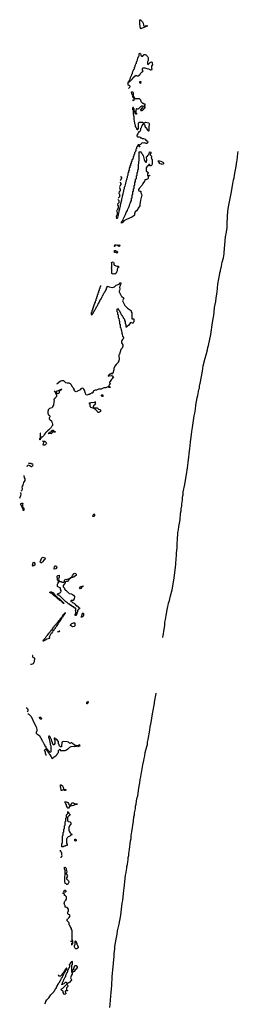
# Model space of a CAD drawing. Header units: inches. Extents: x 2886961 to 3052306, y 543424 to 918523.
# Tile 9 of 117: x 3045190 to 3051629, y 648366 to 677394. Entities that reach past the tile are written whole.
import ezdxf

# ---------------------------------------------------------------- set-up
doc = ezdxf.new("R2010")
doc.units = ezdxf.units.IN
doc.header["$MEASUREMENT"] = 0
for name, color, linetype in [('D0644', 7, 'Continuous'), ('D0645', 7, 'Continuous'), ('D0646', 7, 'Continuous'), ('D0647', 7, 'Continuous'), ('D0656', 7, 'Continuous'), ('D0657', 7, 'Continuous')]:
    doc.layers.add(name, color=color, linetype=linetype)

msp = doc.modelspace()

# ---------------------------------------------------------------- linework, layer by layer
at = {"layer": 'D0644', "color": 6}
for points in [[(3046860, 650000), (3046850, 649998), (3046848, 650000)], [(3047848, 648270), (3047850, 648374), (3047870, 648610), (3047888, 648728), (3047890, 648814), (3047903, 648930), (3047916, 649170), (3047928, 649290), (3047930, 649374), (3047968, 649790), (3047970, 649850), (3047988, 650000)], [(3045930, 648378), (3045946, 648410), (3045955, 648445), (3045990, 648502), (3046010, 648515), (3046050, 648555), (3046111, 648649), (3046210, 648746), (3046214, 648770), (3046234, 648790), (3046234, 648810), (3046254, 648830), (3046258, 648842), (3046270, 648846), (3046278, 648882), (3046292, 648888), (3046298, 648922), (3046314, 648930), (3046314, 648950), (3046318, 648962), (3046334, 648970), (3046338, 649002), (3046350, 649006), (3046358, 649022), (3046374, 649030), (3046374, 649050), (3046378, 649062), (3046394, 649070), (3046398, 649102), (3046414, 649110), (3046418, 649142), (3046430, 649146), (3046438, 649162), (3046453, 649167), (3046458, 649202), (3046473, 649207), (3046478, 649242), (3046493, 649247), (3046498, 649282), (3046514, 649290), (3046518, 649322), (3046533, 649327), (3046538, 649342), (3046553, 649347), (3046558, 649382), (3046574, 649390), (3046574, 649434), (3046567, 649433), (3046562, 649418), (3046546, 649410), (3046542, 649398), (3046526, 649390), (3046522, 649358), (3046510, 649354), (3046502, 649338), (3046486, 649330), (3046482, 649298), (3046467, 649293), (3046462, 649278), (3046447, 649273), (3046442, 649258), (3046427, 649253), (3046422, 649218), (3046407, 649213), (3046402, 649198), (3046390, 649194), (3046350, 649194), (3046338, 649198), (3046333, 649233)]]:
    msp.add_lwpolyline(points, dxfattribs=at)
msp.add_lwpolyline([(3046730, 649314), (3046742, 649318), (3046746, 649350), (3046770, 649394), (3046810, 649512), (3046850, 649511), (3046882, 649470), (3046878, 649450), (3046850, 649406), (3046822, 649378), (3046790, 649337), (3046770, 649322), (3046758, 649322), (3046750, 649306), (3046738, 649302), (3046732, 649288), (3046731, 649250), (3046711, 649229), (3046710, 649206), (3046691, 649150), (3046692, 649130), (3046712, 649090), (3046712, 649070), (3046691, 649049), (3046670, 649018), (3046646, 649006), (3046634, 649006), (3046632, 648990), (3046612, 648988), (3046598, 648982), (3046592, 648950), (3046610, 648914), (3046611, 648890), (3046587, 648873), (3046571, 648849), (3046572, 648792), (3046578, 648778), (3046594, 648770), (3046594, 648766), (3046550, 648766), (3046538, 648762), (3046532, 648748), (3046531, 648730), (3046545, 648690), (3046544, 648676), (3046542, 648670), (3046530, 648662), (3046510, 648655), (3046490, 648668), (3046488, 648688), (3046466, 648710), (3046466, 648750), (3046428, 648770), (3046409, 648790), (3046422, 648818), (3046455, 648845), (3046470, 648852), (3046567, 648953), (3046582, 648958), (3046586, 648970), (3046582, 649002), (3046570, 649006), (3046530, 649006), (3046518, 649002), (3046513, 648987), (3046498, 648982), (3046490, 648966), (3046458, 648962), (3046450, 648946), (3046430, 648946), (3046426, 648950), (3046442, 648958), (3046446, 648970), (3046446, 649010), (3046462, 649018), (3046467, 649053), (3046482, 649058), (3046487, 649093), (3046502, 649098), (3046507, 649133), (3046522, 649138), (3046527, 649173), (3046542, 649178), (3046546, 649190), (3046546, 649230), (3046562, 649238), (3046567, 649273), (3046582, 649278), (3046587, 649313), (3046602, 649318), (3046606, 649330), (3046606, 649370), (3046622, 649378), (3046627, 649413), (3046642, 649418), (3046647, 649453), (3046662, 649458), (3046666, 649470), (3046666, 649510), (3046662, 649522), (3046646, 649530), (3046662, 649538), (3046667, 649553), (3046682, 649558), (3046687, 649593), (3046702, 649598), (3046707, 649613), (3046722, 649618), (3046730, 649634), (3046734, 649630), (3046731, 649529), (3046718, 649522), (3046714, 649510), (3046712, 649410), (3046714, 649330), (3046718, 649318)], close=True, dxfattribs=at)
at = {"layer": 'D0645', "color": 6}
for points in [[(3045890, 659069), (3045868, 659070), (3045878, 659082), (3045878, 659090), (3045885, 659095), (3045890, 659110), (3045949, 659171), (3045969, 659210), (3046009, 659251), (3046044, 659296), (3046050, 659311), (3046089, 659351), (3046110, 659391), (3046142, 659418), (3046168, 659450), (3046189, 659490), (3046202, 659498), (3046210, 659512), (3046268, 659572), (3046270, 659592), (3046310, 659634), (3046322, 659638), (3046329, 659671), (3046346, 659674), (3046348, 659690), (3046366, 659694), (3046370, 659714), (3046382, 659718), (3046386, 659730), (3046402, 659738), (3046408, 659770), (3046426, 659774), (3046430, 659792), (3046446, 659794), (3046450, 659814), (3046462, 659818), (3046470, 659854), (3046482, 659858), (3046486, 659870), (3046502, 659878), (3046506, 659890), (3046522, 659898), (3046530, 659914), (3046534, 659914), (3046534, 659890), (3046518, 659882), (3046510, 659866), (3046498, 659862), (3046490, 659826), (3046478, 659822), (3046470, 659806), (3046458, 659802), (3046452, 659770), (3046434, 659766), (3046430, 659746), (3046418, 659742), (3046412, 659728), (3046411, 659709), (3046394, 659706), (3046390, 659686), (3046378, 659682), (3046371, 659649), (3046354, 659646), (3046350, 659628), (3046334, 659626), (3046330, 659606), (3046312, 659588), (3046311, 659570), (3046272, 659528), (3046271, 659509), (3046232, 659468), (3046230, 659448), (3046220, 659440), (3046204, 659416), (3046192, 659408), (3046191, 659389), (3046178, 659382), (3046152, 659350), (3046131, 659309), (3046111, 659289), (3046090, 659246), (3046074, 659230), (3046072, 659208), (3046054, 659190), (3046058, 659178), (3046074, 659170), (3046058, 659162), (3046054, 659150), (3045986, 659134), (3045931, 659090), (3045900, 659080)], [(3047010, 659766), (3047009, 659810), (3047029, 659850), (3047030, 659874), (3047046, 659890), (3047050, 659911), (3047054, 659894), (3047071, 659890), (3047070, 659826), (3047051, 659790), (3047014, 659786)], [(3046750, 659498), (3046690, 659530), (3046689, 659550), (3046729, 659590), (3046755, 659605), (3046773, 659613), (3046810, 659611), (3046810, 659526), (3046790, 659509)], [(3046330, 659346), (3046308, 659350), (3046342, 659358), (3046348, 659372), (3046370, 659372), (3046366, 659366), (3046354, 659366), (3046350, 659349)], [(3047170, 657226), (3047166, 657230), (3047168, 657270), (3047182, 657278), (3047186, 657290), (3047210, 657291), (3047211, 657270), (3047198, 657262), (3047190, 657228)], [(3045810, 656769), (3045788, 656770), (3045782, 656790), (3045769, 656810), (3045770, 656831), (3045790, 656836), (3045810, 656831), (3045825, 656810), (3045830, 656786), (3045825, 656775)], [(3046502, 654702), (3046542, 654702), (3046554, 654690), (3046544, 654676), (3046530, 654669), (3046506, 654670), (3046490, 654686), (3046470, 654688), (3046430, 654666), (3046410, 654666), (3046408, 654710), (3046398, 654730), (3046398, 654750), (3046389, 654770), (3046390, 654834), (3046410, 654838), (3046450, 654805), (3046470, 654770), (3046482, 654722), (3046491, 654711)], [(3046670, 654232), (3046706, 654254), (3046730, 654301), (3046750, 654310), (3046770, 654307), (3046830, 654271), (3046894, 654270), (3046831, 654269), (3046812, 654250), (3046770, 654230), (3046694, 654210), (3046670, 654209), (3046658, 654202), (3046630, 654149), (3046610, 654146), (3046586, 654170), (3046586, 654190), (3046567, 654213), (3046566, 654250), (3046548, 654268), (3046547, 654287), (3046528, 654310), (3046526, 654350), (3046590, 654326), (3046610, 654311), (3046631, 654290), (3046641, 654261)], [(3046430, 653006), (3046428, 653010), (3046428, 653110), (3046442, 653118), (3046446, 653130), (3046446, 653330), (3046462, 653338), (3046466, 653350), (3046466, 653430), (3046482, 653438), (3046486, 653450), (3046486, 653530), (3046502, 653538), (3046506, 653550), (3046506, 653630), (3046522, 653638), (3046526, 653650), (3046526, 653750), (3046542, 653758), (3046546, 653770), (3046546, 653850), (3046562, 653858), (3046566, 653870), (3046566, 653950), (3046582, 653958), (3046587, 653973), (3046602, 653978), (3046606, 653990), (3046606, 654050), (3046610, 654054), (3046618, 654018), (3046634, 654010), (3046638, 653998), (3046650, 653994), (3046654, 653974), (3046670, 653972), (3046674, 653950), (3046658, 653942), (3046654, 653930), (3046634, 653926), (3046630, 653906), (3046618, 653902), (3046610, 653886), (3046598, 653882), (3046594, 653870), (3046594, 653790), (3046598, 653778), (3046610, 653774), (3046618, 653758), (3046674, 653750), (3046678, 653738), (3046690, 653734), (3046694, 653710), (3046692, 653668), (3046678, 653662), (3046673, 653647), (3046658, 653642), (3046654, 653610), (3046638, 653602), (3046634, 653590), (3046634, 653490), (3046638, 653478), (3046652, 653472), (3046658, 653438), (3046674, 653430), (3046678, 653418), (3046690, 653414), (3046694, 653394), (3046714, 653390), (3046718, 653378), (3046730, 653374), (3046732, 653368), (3046718, 653362), (3046712, 653348), (3046678, 653342), (3046674, 653330), (3046654, 653326), (3046652, 653310), (3046614, 653306), (3046612, 653290), (3046594, 653286), (3046590, 653266), (3046572, 653248), (3046573, 653113), (3046590, 653094), (3046591, 653049), (3046550, 653046), (3046534, 653030), (3046494, 653026), (3046480, 653020), (3046470, 653009)], [(3046830, 653178), (3046810, 653188), (3046810, 653234), (3046830, 653231), (3046850, 653211), (3046850, 653189)], [(3046524, 652404), (3046530, 652405), (3046550, 652385), (3046557, 652370), (3046562, 652322), (3046571, 652310), (3046576, 652270), (3046570, 652246), (3046554, 652230), (3046554, 652210), (3046570, 652202), (3046590, 652172), (3046595, 652150), (3046590, 652126), (3046572, 652090), (3046572, 652070), (3046630, 652011), (3046636, 651990), (3046635, 651970), (3046610, 651909), (3046590, 651901), (3046583, 651903), (3046556, 651916), (3046550, 651926), (3046530, 651926), (3046528, 651930), (3046519, 651990), (3046522, 652030), (3046518, 652050), (3046518, 652130), (3046528, 652170), (3046528, 652308), (3046509, 652349), (3046510, 652411)], [(3046510, 651666), (3046488, 651688), (3046510, 651732), (3046530, 651734), (3046550, 651714), (3046550, 651686), (3046530, 651669)]]:
    msp.add_lwpolyline(points, close=True, dxfattribs=at)
for points in [[(3046913, 660000), (3046910, 659988), (3046894, 659986), (3046890, 659926), (3046878, 659922), (3046873, 659907), (3046871, 659870), (3046858, 659862), (3046854, 659830), (3046850, 659826), (3046830, 659826), (3046828, 659830), (3046828, 659872), (3046842, 659878), (3046846, 659890), (3046846, 659950), (3046842, 659962), (3046828, 659970), (3046842, 659978), (3046846, 659990), (3046846, 660000)], [(3049410, 659184), (3049410, 659190), (3049426, 659290), (3049432, 659370), (3049464, 659536), (3049470, 659630), (3049488, 659710), (3049490, 659772), (3049508, 659832), (3049538, 660000)], [(3045510, 658389), (3045534, 658390), (3045592, 658410), (3045611, 658429), (3045626, 658470), (3045637, 658557), (3045632, 658570), (3045598, 658578), (3045590, 658594), (3045578, 658598), (3045574, 658610), (3045574, 658650), (3045570, 658652)], [(3047988, 650000), (3047997, 650070), (3048030, 650290), (3048058, 650430), (3048070, 650530), (3048118, 650730), (3048167, 650993), (3048212, 651348), (3048230, 651430), (3048256, 651730), (3048270, 651790), (3048310, 652170), (3048325, 652250), (3048333, 652330), (3048344, 652370), (3048350, 652430), (3048365, 652490), (3048371, 652570), (3048386, 652630), (3048390, 652690), (3048403, 652750), (3048404, 652810), (3048416, 652870), (3048420, 652930), (3048455, 653190), (3048469, 653251), (3048477, 653350), (3048487, 653390), (3048491, 653450), (3048542, 653770), (3048551, 653890), (3048568, 653950), (3048573, 654010), (3048597, 654130), (3048604, 654210), (3048620, 654270), (3048645, 654430), (3048668, 654510), (3048704, 654736), (3048716, 654850), (3048729, 654891), (3048735, 654990), (3048757, 655070), (3048770, 655150), (3048782, 655190), (3048819, 655430), (3048847, 655550), (3048855, 655610), (3048877, 655690), (3048890, 655791), (3048931, 655970), (3048950, 656030), (3048953, 656090), (3048977, 656170), (3049025, 656450), (3049036, 656550), (3049065, 656670), (3049103, 656930), (3049158, 657230), (3049161, 657270), (3049211, 657530), (3049213, 657539)], [(3045390, 657112), (3045394, 657094), (3045414, 657090), (3045418, 657078), (3045432, 657070), (3045431, 657011), (3045411, 656989)], [(3045430, 656934), (3045451, 656930), (3045531, 656850), (3045618, 656650), (3045671, 656551), (3045695, 656470), (3045691, 656431), (3045678, 656382), (3045677, 656343)], [(3045970, 655706), (3045972, 655732), (3045958, 655738), (3045954, 655750), (3045954, 655810), (3045938, 655818), (3045933, 655833), (3045918, 655838), (3045914, 655850), (3045918, 655862), (3045933, 655867), (3045938, 655882), (3045950, 655886), (3045962, 655882), (3045967, 655867), (3045982, 655862), (3045987, 655847), (3046002, 655842), (3046010, 655826), (3046022, 655822), (3046028, 655788), (3046042, 655782), (3046050, 655766), (3046062, 655762), (3046068, 655730), (3046086, 655726), (3046090, 655706), (3046102, 655702), (3046108, 655688), (3046109, 655669), (3046128, 655650), (3046129, 655630), (3046150, 655608), (3046170, 655618), (3046181, 655639), (3046201, 655659), (3046250, 655689), (3046291, 655730), (3046302, 655758), (3046332, 655790), (3046334, 655850), (3046338, 655862), (3046353, 655867), (3046358, 655882), (3046370, 655886), (3046382, 655882), (3046386, 655850), (3046390, 655846), (3046529, 655849), (3046570, 655866), (3046610, 655899), (3046630, 655910), (3046670, 655949), (3046690, 655955), (3046710, 655969), (3046790, 655973), (3046811, 655969), (3046859, 655981), (3046870, 655988), (3046902, 655982), (3046906, 655970), (3046910, 655969), (3046922, 655978), (3046971, 655990), (3046950, 656011), (3046926, 655994), (3046890, 655991), (3046870, 655991), (3046850, 655999), (3046830, 655999), (3046791, 656011), (3046750, 656058), (3046730, 656072), (3046706, 656070), (3046670, 656054), (3046631, 656090), (3046590, 656107), (3046470, 656110), (3046453, 656107), (3046429, 656090), (3046426, 655970), (3046422, 655958), (3046390, 655954), (3046378, 655958), (3046373, 655973), (3046358, 655978), (3046352, 656030), (3046338, 656038), (3046334, 656050), (3046331, 656110), (3046270, 656182), (3046246, 656194), (3046234, 656194), (3046230, 656212), (3046206, 656210), (3046206, 656170), (3046222, 656162), (3046226, 656150), (3046226, 656050), (3046222, 656038), (3046207, 656033), (3046202, 656018), (3046190, 656014), (3046178, 656018), (3046173, 656033), (3046153, 656053), (3046152, 656090), (3046133, 656113), (3046131, 656170), (3046111, 656191), (3046091, 656250), (3046072, 656270), (3046050, 656271), (3046035, 656250), (3046036, 656236), (3046058, 656190), (3046069, 656130), (3046078, 656110), (3046078, 656090), (3046088, 656068), (3046089, 656029), (3046107, 655987), (3046106, 655810), (3046102, 655798), (3046090, 655794), (3046078, 655798), (3046073, 655813), (3046058, 655818), (3046054, 655830), (3046034, 655834), (3046030, 655854), (3046018, 655858), (3046012, 655872), (3046011, 655891), (3045994, 655894), (3045990, 655912), (3045974, 655914), (3045970, 655952), (3045954, 655954), (3045950, 655974), (3045938, 655978), (3045932, 655992), (3045930, 656012), (3045911, 656031), (3045911, 656050), (3045898, 656058), (3045870, 656112), (3045861, 656121), (3045830, 656191), (3045818, 656198), (3045778, 656270), (3045690, 656327)], [(3046390, 652706), (3046410, 652706), (3046430, 652728), (3046442, 652750), (3046431, 652771), (3046431, 652830), (3046411, 652851), (3046410, 652872), (3046394, 652874), (3046390, 652912)], [(3046710, 650129), (3046732, 650128), (3046738, 650142), (3046754, 650150), (3046754, 650250), (3046738, 650258), (3046734, 650270), (3046734, 650550), (3046718, 650558), (3046713, 650573), (3046711, 650610), (3046694, 650614), (3046694, 650626), (3046656, 650696), (3046651, 650710), (3046650, 650770), (3046618, 650798), (3046610, 650812), (3046594, 650814), (3046592, 650830), (3046593, 650867), (3046598, 650882), (3046610, 650886), (3046620, 650900), (3046650, 650924), (3046681, 650970), (3046671, 650990), (3046660, 651000), (3046618, 651018), (3046604, 651044), (3046612, 651088), (3046631, 651109), (3046630, 651171), (3046590, 651216), (3046547, 651233), (3046533, 651233), (3046530, 651274), (3046512, 651310), (3046510, 651334), (3046494, 651350), (3046498, 651362), (3046510, 651366), (3046511, 651390), (3046517, 651403), (3046550, 651438), (3046571, 651470), (3046571, 651530), (3046530, 651572), (3046514, 651574), (3046510, 651614), (3046493, 651633), (3046450, 651632)], [(3046690, 650229), (3046730, 650226), (3046742, 650222), (3046746, 650210), (3046746, 650170), (3046742, 650158), (3046710, 650154)], [(3046848, 650000), (3046818, 650030), (3046806, 650050), (3046806, 650110), (3046822, 650118), (3046826, 650130), (3046826, 650230), (3046830, 650234), (3046838, 650218), (3046850, 650214), (3046858, 650178), (3046870, 650174), (3046873, 650133), (3046890, 650114), (3046893, 650093), (3046911, 650070), (3046911, 650030), (3046895, 650025), (3046870, 650002), (3046860, 650000)]]:
    msp.add_lwpolyline(points, dxfattribs=at)
at = {"layer": 'D0646', "color": 6}
for points in [[(3048059, 670000), (3048058, 669990), (3048046, 669950), (3048030, 669923), (3047990, 669894), (3047950, 669902), (3047930, 669889), (3047906, 669910), (3047907, 670000)], [(3047570, 669554), (3047574, 669550), (3047574, 669530), (3047558, 669522), (3047554, 669510), (3047554, 669470), (3047538, 669462), (3047534, 669450), (3047534, 669410), (3047518, 669402), (3047514, 669390), (3047514, 669350), (3047498, 669342), (3047494, 669330), (3047494, 669290), (3047478, 669282), (3047474, 669270), (3047474, 669230), (3047458, 669222), (3047454, 669210), (3047454, 669170), (3047438, 669162), (3047434, 669150), (3047434, 669110), (3047418, 669102), (3047414, 669090), (3047414, 669050), (3047398, 669042), (3047393, 669007), (3047378, 669002), (3047374, 668990), (3047374, 668950), (3047358, 668942), (3047354, 668930), (3047354, 668890), (3047338, 668882), (3047334, 668870), (3047334, 668830), (3047318, 668822), (3047314, 668810), (3047314, 668770), (3047298, 668762), (3047294, 668750), (3047294, 668710), (3047298, 668698), (3047310, 668694), (3047322, 668698), (3047327, 668713), (3047342, 668718), (3047347, 668733), (3047366, 668750), (3047366, 668770), (3047386, 668790), (3047386, 668810), (3047406, 668830), (3047410, 668854), (3047422, 668858), (3047428, 668892), (3047442, 668898), (3047449, 668931), (3047466, 668934), (3047468, 668952), (3047486, 668970), (3047490, 668994), (3047506, 669010), (3047510, 669034), (3047526, 669050), (3047530, 669074), (3047546, 669090), (3047550, 669114), (3047567, 669133), (3047568, 669150), (3047586, 669154), (3047590, 669174), (3047602, 669178), (3047608, 669210), (3047622, 669218), (3047630, 669254), (3047642, 669258), (3047650, 669294), (3047662, 669298), (3047670, 669334), (3047682, 669338), (3047690, 669354), (3047702, 669358), (3047706, 669390), (3047722, 669398), (3047726, 669430), (3047742, 669438), (3047748, 669490), (3047762, 669498), (3047770, 669534), (3047807, 669533), (3047822, 669522), (3047910, 669501), (3047951, 669511), (3047986, 669514), (3047988, 669530), (3048030, 669566), (3048119, 669601), (3048150, 669634), (3048170, 669634), (3048170, 669606), (3048151, 669569), (3048150, 669546), (3048131, 669510), (3048138, 669450), (3048130, 669406), (3048122, 669390), (3048122, 669370), (3048177, 669250), (3048195, 669230), (3048246, 669190), (3048250, 669182), (3048255, 669170), (3048247, 669153), (3048235, 669145), (3048224, 669130), (3048222, 669110), (3048290, 668970), (3048366, 668886), (3048451, 668830), (3048471, 668810), (3048478, 668778), (3048492, 668748), (3048494, 668590), (3048498, 668578), (3048513, 668573), (3048549, 668571), (3048553, 668567), (3048551, 668490), (3048538, 668482), (3048532, 668450), (3048510, 668446), (3048450, 668462), (3048405, 668390), (3048354, 668346), (3048350, 668329), (3048330, 668328), (3048327, 668387), (3048307, 668433), (3048306, 668490), (3048302, 668502), (3048286, 668510), (3048286, 668550), (3048282, 668562), (3048270, 668566), (3048262, 668582), (3048246, 668590), (3048246, 668610), (3048242, 668622), (3048226, 668630), (3048222, 668662), (3048207, 668667), (3048202, 668682), (3048186, 668690), (3048182, 668722), (3048166, 668730), (3048162, 668762), (3048147, 668767), (3048142, 668802), (3048127, 668807), (3048122, 668822), (3048107, 668827), (3048102, 668862), (3048090, 668866), (3048058, 668862), (3048054, 668850), (3048054, 668790), (3048058, 668778), (3048074, 668770), (3048074, 668710), (3048078, 668698), (3048092, 668690), (3048094, 668610), (3048098, 668598), (3048112, 668592), (3048118, 668518), (3048132, 668510), (3048134, 668430), (3048138, 668418), (3048152, 668410), (3048154, 668330), (3048158, 668318), (3048172, 668312), (3048178, 668238), (3048192, 668230), (3048194, 668150), (3048198, 668138), (3048212, 668132), (3048218, 668058), (3048233, 668053), (3048238, 668038), (3048251, 668030), (3048250, 668008), (3048234, 667986), (3048231, 667970), (3048218, 667962), (3048202, 667938), (3048190, 667910), (3048191, 667870), (3048230, 667810), (3048230, 667770), (3048204, 667710), (3048174, 667666), (3048130, 667530), (3048117, 667523), (3048111, 667510), (3048119, 667370), (3048110, 667338), (3048091, 667310), (3048090, 667286), (3048052, 667248), (3048045, 667235), (3048030, 667228), (3047996, 667184), (3047964, 667110), (3047961, 667070), (3047932, 666970), (3047914, 666966), (3047910, 666948), (3047902, 666962), (3047890, 666966), (3047878, 666962), (3047870, 666946), (3047838, 666942), (3047833, 666927), (3047818, 666922), (3047814, 666906), (3047798, 666902), (3047794, 666890), (3047802, 666882), (3047810, 666882), (3047826, 666890), (3047826, 666894), (3047890, 666902), (3047910, 666891), (3047951, 666850), (3047934, 666830), (3047918, 666822), (3047911, 666810), (3047880, 666780), (3047850, 666726), (3047834, 666710), (3047838, 666678), (3047851, 666671), (3047851, 666650), (3047834, 666646), (3047832, 666628), (3047814, 666610), (3047814, 666590), (3047818, 666578), (3047850, 666574), (3047851, 666550), (3047830, 666547), (3047818, 666550), (3047818, 666558), (3047808, 666568), (3047789, 666569), (3047770, 666565), (3047730, 666539), (3047664, 666536), (3047590, 666502), (3047510, 666498), (3047450, 666468), (3047413, 666467), (3047358, 666442), (3047353, 666407), (3047338, 666402), (3047330, 666386), (3047298, 666382), (3047294, 666370), (3047258, 666362), (3047251, 666349), (3047213, 666347), (3047194, 666330), (3047170, 666329), (3047150, 666338), (3047130, 666369), (3047103, 666470), (3047082, 666502), (3047061, 666521), (3047030, 666529), (3047010, 666525), (3046991, 666509), (3046970, 666481), (3046951, 666470), (3046893, 666447), (3046870, 666429), (3046850, 666423), (3046830, 666429), (3046810, 666442), (3046789, 666470), (3046806, 666490), (3046790, 666506), (3046775, 666535), (3046758, 666550), (3046749, 666569), (3046730, 666586), (3046722, 666622), (3046710, 666626), (3046698, 666650), (3046683, 666663), (3046650, 666677), (3046590, 666681), (3046549, 666690), (3046530, 666704), (3046489, 666749), (3046430, 666747), (3046404, 666736), (3046350, 666707), (3046318, 666682), (3046310, 666669), (3046270, 666649)], [(3046210, 666454), (3046218, 666438), (3046233, 666433), (3046238, 666398), (3046270, 666394), (3046282, 666398), (3046286, 666410), (3046287, 666453), (3046342, 666458), (3046346, 666470), (3046368, 666472), (3046382, 666478), (3046386, 666490), (3046406, 666494), (3046410, 666511), (3046418, 666498), (3046430, 666494), (3046426, 666486), (3046414, 666486), (3046412, 666470), (3046374, 666466), (3046372, 666450), (3046354, 666446), (3046351, 666390), (3046330, 666369), (3046286, 666366), (3046282, 666382), (3046270, 666386), (3046258, 666382), (3046254, 666370), (3046258, 666358), (3046274, 666354), (3046271, 666290), (3046251, 666269), (3046230, 666228), (3046214, 666226), (3046210, 666206), (3046198, 666202), (3046194, 666190), (3046202, 666170), (3046202, 666150), (3046191, 666129), (3046185, 666030), (3046170, 665998), (3046146, 665954), (3046066, 665934), (3046031, 665889), (3046030, 665866), (3046022, 665850), (3046022, 665790), (3046030, 665774), (3046031, 665751), (3046051, 665731), (3046070, 665722), (3046078, 665710), (3046078, 665690), (3046058, 665650), (3046062, 665622), (3046073, 665607), (3046073, 665593), (3046087, 665593), (3046131, 665570), (3046136, 665530), (3046151, 665511), (3046159, 665470), (3046152, 665428), (3046132, 665408), (3046112, 665370), (3046090, 665346), (3046050, 665306), (3046038, 665302), (3046033, 665287), (3046018, 665282), (3046013, 665267), (3045998, 665262), (3045993, 665247), (3045978, 665242), (3045973, 665227), (3045958, 665222), (3045953, 665207), (3045938, 665202), (3045932, 665170), (3045913, 665167), (3045911, 665150), (3045898, 665142), (3045890, 665128), (3045852, 665090), (3045818, 665082), (3045810, 665046), (3045798, 665042), (3045790, 665006), (3045786, 665010), (3045786, 665050), (3045802, 665058), (3045806, 665070), (3045806, 665190), (3045802, 665202), (3045790, 665206)], [(3045410, 664226), (3045430, 664266), (3045462, 664262), (3045468, 664248), (3045487, 664247), (3045506, 664230), (3045530, 664222), (3045550, 664225), (3045578, 664250), (3045582, 664270), (3045572, 664290), (3045534, 664294), (3045530, 664312), (3045450, 664314)], [(3045230, 663505), (3045250, 663515), (3045265, 663530), (3045275, 663550), (3045276, 663570), (3045266, 663610), (3045270, 663646), (3045291, 663669), (3045306, 663710), (3045311, 663750), (3045346, 663810), (3045351, 663830), (3045350, 663854), (3045331, 663891), (3045317, 663957)], [(3045190, 663289), (3045226, 663370), (3045231, 663410), (3045219, 663459)], [(3049538, 660000), (3049554, 660090), (3049567, 660133), (3049578, 660190), (3049607, 660270), (3049630, 660410), (3049682, 660590), (3049745, 660930), (3049777, 661250), (3049790, 661330), (3049799, 661530), (3049806, 661570), (3049810, 661670), (3049826, 661834), (3049830, 661970), (3049842, 662050), (3049853, 662273), (3049870, 662350), (3049877, 662450), (3049914, 662650), (3049916, 662710), (3049928, 662790), (3049931, 662849), (3049945, 662910), (3049947, 662970), (3049962, 663062), (3049962, 663110), (3049987, 663230), (3049990, 663310), (3050000, 663357)], [(3046846, 660000), (3046846, 660030), (3046842, 660042), (3046807, 660047), (3046802, 660062), (3046787, 660067), (3046782, 660082), (3046747, 660087), (3046742, 660102), (3046727, 660107), (3046722, 660122), (3046690, 660126), (3046682, 660142), (3046667, 660147), (3046662, 660162), (3046627, 660167), (3046622, 660182), (3046607, 660187), (3046602, 660202), (3046587, 660207), (3046582, 660222), (3046547, 660227), (3046542, 660242), (3046527, 660247), (3046522, 660262), (3046507, 660267), (3046502, 660282), (3046487, 660287), (3046482, 660302), (3046467, 660307), (3046462, 660322), (3046447, 660327), (3046442, 660342), (3046427, 660347), (3046422, 660362), (3046407, 660367), (3046402, 660382), (3046387, 660387), (3046382, 660402), (3046367, 660407), (3046350, 660426), (3046327, 660427), (3046306, 660450), (3046306, 660470), (3046348, 660490), (3046370, 660495), (3046389, 660510), (3046409, 660550), (3046408, 660570), (3046396, 660596), (3046394, 660634), (3046384, 660644), (3046330, 660661), (3046319, 660670), (3046307, 660687), (3046301, 660710), (3046301, 660750), (3046309, 660770), (3046330, 660802), (3046346, 660810), (3046342, 660822), (3046330, 660826), (3046326, 660866), (3046308, 660870), (3046307, 660927), (3046289, 660950), (3046289, 660990), (3046310, 661011), (3046350, 661014), (3046354, 661010), (3046351, 660949), (3046334, 660930), (3046342, 660910), (3046332, 660890), (3046338, 660858), (3046350, 660854), (3046358, 660838), (3046373, 660833), (3046414, 660830), (3046433, 660813), (3046487, 660813), (3046508, 660832), (3046510, 660874), (3046526, 660890), (3046550, 660895), (3046570, 660891), (3046631, 660911), (3046666, 660914), (3046668, 660930), (3046687, 660933), (3046690, 660951), (3046708, 660952), (3046722, 660958), (3046749, 661010), (3046790, 661070), (3046810, 661075), (3046830, 661071), (3046851, 661050), (3046858, 661030), (3046852, 661010), (3046770, 660955), (3046749, 660949), (3046712, 660948), (3046698, 660942), (3046694, 660930), (3046674, 660926), (3046672, 660910), (3046651, 660909), (3046638, 660902), (3046631, 660870), (3046610, 660839), (3046590, 660834), (3046565, 660835), (3046540, 660820), (3046531, 660809), (3046531, 660790), (3046471, 660710), (3046471, 660690), (3046474, 660674), (3046510, 660632), (3046512, 660612), (3046518, 660598), (3046530, 660594), (3046534, 660574), (3046554, 660570), (3046574, 660550), (3046578, 660538), (3046590, 660534), (3046650, 660474), (3046714, 660470), (3046722, 660462), (3046750, 660451), (3046776, 660430), (3046803, 660390), (3046790, 660306), (3046778, 660302), (3046770, 660266), (3046710, 660266), (3046698, 660262), (3046694, 660250), (3046698, 660238), (3046733, 660233), (3046738, 660218), (3046753, 660213), (3046758, 660198), (3046794, 660190), (3046798, 660178), (3046810, 660174), (3046818, 660158), (3046834, 660150), (3046838, 660138), (3046854, 660130), (3046858, 660118), (3046872, 660112), (3046890, 660111), (3046897, 660097), (3046911, 660090), (3046917, 660077), (3046954, 660050), (3046954, 660030), (3046938, 660022), (3046934, 660010), (3046914, 660006), (3046913, 660000)]]:
    msp.add_lwpolyline(points, dxfattribs=at)
for points in [[(3047630, 666289), (3047606, 666290), (3047600, 666300), (3047600, 666320), (3047610, 666334), (3047630, 666331), (3047651, 666310)], [(3047370, 665954), (3047470, 665954), (3047490, 665934), (3047498, 665918), (3047511, 665911), (3047550, 665906), (3047570, 665892), (3047570, 665846), (3047540, 665820), (3047510, 665809), (3047489, 665809), (3047473, 665853), (3047428, 665890), (3047426, 665906), (3047406, 665910), (3047402, 665922), (3047388, 665928), (3047368, 665930), (3047366, 665946), (3047310, 665949), (3047290, 665962), (3047280, 665980), (3047269, 665990), (3047268, 666048), (3047262, 666062), (3047250, 666066), (3047250, 666094), (3047282, 666098), (3047286, 666110), (3047292, 666112), (3047390, 666114), (3047402, 666118), (3047410, 666134), (3047413, 666113), (3047422, 666090), (3047411, 666069), (3047411, 666050), (3047394, 666046), (3047390, 666028), (3047374, 666026), (3047370, 666006), (3047358, 666002), (3047354, 665970), (3047358, 665958)], [(3046189, 665229), (3046182, 665242), (3046170, 665246), (3046158, 665242), (3046154, 665230), (3046134, 665226), (3046130, 665186), (3046026, 665190), (3046042, 665198), (3046047, 665213), (3046062, 665218), (3046070, 665234), (3046102, 665238), (3046106, 665250), (3046122, 665258), (3046126, 665270), (3046142, 665278), (3046148, 665292), (3046190, 665292), (3046198, 665258), (3046212, 665252), (3046230, 665251), (3046231, 665230)], [(3045890, 664846), (3045886, 664850), (3045889, 664911), (3045906, 664950), (3045902, 664962), (3045866, 664970), (3045930, 664971), (3045938, 664958), (3045971, 664930), (3045976, 664910), (3045970, 664888), (3045930, 664849)], [(3045310, 662926), (3045290, 662928), (3045289, 662949), (3045279, 662979), (3045269, 662991), (3045267, 663027), (3045262, 663042), (3045250, 663046), (3045247, 663067), (3045228, 663090), (3045222, 663122), (3045210, 663126), (3045210, 663132), (3045230, 663132), (3045250, 663141), (3045270, 663138), (3045278, 663130), (3045271, 663090), (3045272, 663032), (3045278, 663018), (3045290, 663014), (3045298, 662998), (3045311, 662990)], [(3047370, 662746), (3047349, 662750), (3047342, 662770), (3047359, 662810), (3047370, 662825), (3047390, 662810), (3047391, 662770), (3047384, 662756)], [(3045588, 661288), (3045566, 661310), (3045582, 661378), (3045589, 661391), (3045610, 661398), (3045622, 661390), (3045624, 661384), (3045631, 661349), (3045632, 661310), (3045610, 661289)], [(3045810, 661382), (3045798, 661390), (3045789, 661410), (3045817, 661463), (3045839, 661530), (3045850, 661541), (3045870, 661547), (3045932, 661530), (3045942, 661510), (3045938, 661490), (3045910, 661469), (3045861, 661410), (3045830, 661385)], [(3046210, 661198), (3046202, 661210), (3046214, 661270), (3046230, 661291), (3046251, 661290), (3046278, 661270), (3046285, 661250), (3046250, 661209)], [(3046970, 660615), (3046955, 660630), (3046959, 660650), (3046975, 660670), (3046990, 660681), (3047018, 660682), (3047026, 660690), (3047071, 660691), (3047034, 660686), (3047032, 660670), (3047017, 660663), (3047011, 660650), (3046990, 660629)], [(3046470, 660186), (3046462, 660202), (3046446, 660210), (3046442, 660222), (3046427, 660227), (3046422, 660242), (3046407, 660247), (3046402, 660262), (3046370, 660266), (3046362, 660282), (3046350, 660286), (3046342, 660302), (3046326, 660310), (3046322, 660322), (3046307, 660327), (3046302, 660342), (3046287, 660347), (3046282, 660362), (3046267, 660367), (3046262, 660382), (3046230, 660386), (3046222, 660402), (3046206, 660410), (3046202, 660422), (3046187, 660427), (3046182, 660442), (3046167, 660447), (3046162, 660462), (3046147, 660467), (3046142, 660482), (3046110, 660486), (3046090, 660506), (3046066, 660510), (3046088, 660512), (3046110, 660531), (3046131, 660531), (3046151, 660511), (3046172, 660510), (3046174, 660494), (3046194, 660490), (3046198, 660458), (3046213, 660453), (3046218, 660438), (3046233, 660433), (3046238, 660418), (3046253, 660413), (3046258, 660398), (3046273, 660393), (3046278, 660378), (3046293, 660373), (3046298, 660358), (3046313, 660353), (3046318, 660338), (3046353, 660333), (3046358, 660318), (3046373, 660313), (3046378, 660298), (3046393, 660293), (3046398, 660278), (3046413, 660273), (3046418, 660258), (3046433, 660253), (3046438, 660238), (3046453, 660233), (3046458, 660218), (3046473, 660213), (3046478, 660198), (3046493, 660193), (3046490, 660186)]]:
    msp.add_lwpolyline(points, close=True, dxfattribs=at)
at = {"layer": 'D0647', "color": 6}
for points in [[(3048870, 677194), (3048882, 677198), (3048886, 677210), (3048909, 677211), (3048930, 677218), (3048952, 677210), (3048930, 677189), (3048893, 677187), (3048878, 677182), (3048874, 677170), (3048850, 677168), (3048826, 677154), (3048796, 677144), (3048770, 677126), (3048749, 677130), (3048729, 677270), (3048730, 677394), (3048750, 677394), (3048810, 677332), (3048826, 677290), (3048838, 677230), (3048851, 677211)], [(3048790, 676314), (3048822, 676318), (3048826, 676350), (3048842, 676358), (3048848, 676372), (3048890, 676372), (3048910, 676362), (3048925, 676345), (3048931, 676330), (3048951, 676310), (3048971, 676269), (3048971, 676191), (3048958, 676150), (3048952, 676110), (3048958, 676078), (3048970, 676074), (3049029, 676131), (3049050, 676145), (3049070, 676151), (3049091, 676130), (3049091, 676111), (3049105, 676070), (3049076, 676024), (3049071, 675971), (3049078, 675930), (3049070, 675908), (3049050, 675908), (3048990, 675937), (3048944, 675944), (3048890, 675969), (3048831, 675969), (3048817, 675963), (3048802, 675950), (3048802, 675930), (3048794, 675910), (3048798, 675898), (3048814, 675890), (3048814, 675870), (3048798, 675862), (3048793, 675847), (3048778, 675842), (3048773, 675827), (3048758, 675822), (3048753, 675807), (3048738, 675802), (3048733, 675767), (3048718, 675762), (3048712, 675748), (3048694, 675746), (3048690, 675728), (3048650, 675726), (3048642, 675742), (3048610, 675746), (3048598, 675742), (3048592, 675728), (3048574, 675726), (3048570, 675708), (3048538, 675702), (3048532, 675670), (3048514, 675666), (3048510, 675646), (3048498, 675642), (3048494, 675630), (3048430, 675568), (3048414, 675566), (3048410, 675549), (3048387, 675547), (3048390, 675554), (3048402, 675558), (3048410, 675594), (3048449, 675671), (3048449, 675690), (3048468, 675710), (3048469, 675730), (3048489, 675771), (3048489, 675790), (3048508, 675810), (3048510, 675834), (3048527, 675853), (3048530, 675894), (3048542, 675898), (3048550, 675934), (3048562, 675938), (3048567, 675953), (3048570, 675994), (3048582, 675998), (3048587, 676013), (3048590, 676054), (3048602, 676058), (3048608, 676090), (3048622, 676098), (3048627, 676113), (3048628, 676150), (3048642, 676158), (3048650, 676194), (3048662, 676198), (3048668, 676270), (3048682, 676278), (3048688, 676312), (3048702, 676318), (3048706, 676330), (3048710, 676394), (3048722, 676398), (3048730, 676414), (3048738, 676398), (3048750, 676394), (3048758, 676338), (3048770, 676334), (3048778, 676318)], [(3048750, 675508), (3048742, 675522), (3048729, 675530), (3048730, 675571), (3048754, 675570)], [(3048910, 673194), (3048922, 673198), (3048928, 673230), (3048935, 673245), (3048935, 673270), (3048922, 673330), (3048929, 673350), (3048941, 673359), (3048970, 673398), (3048989, 673411), (3048990, 673432), (3049002, 673438), (3049002, 673450), (3049018, 673490), (3049030, 673498), (3049050, 673491), (3049050, 673446), (3049034, 673430), (3049034, 673410), (3049070, 673374), (3049071, 673350), (3049065, 673325), (3049071, 673309), (3049071, 673291), (3049078, 673278), (3049090, 673274), (3049093, 673267), (3049091, 673130), (3049070, 673098), (3049049, 673089), (3049026, 673090), (3049022, 673122), (3049010, 673126), (3048998, 673122), (3048993, 673107), (3048978, 673102), (3048974, 673090), (3048954, 673086), (3048952, 673070), (3048932, 673068), (3048932, 673052), (3048918, 673022), (3048911, 672989), (3048911, 672951), (3048918, 672938), (3048971, 672890), (3048970, 672869), (3048951, 672850), (3048953, 672813), (3048958, 672798), (3048970, 672794), (3048998, 672802), (3049010, 672811), (3049012, 672790), (3048982, 672778), (3048972, 672768), (3048970, 672709), (3048950, 672689), (3048914, 672686), (3048912, 672670), (3048892, 672668), (3048871, 672649), (3048865, 672630), (3048816, 672564), (3048800, 672520), (3048706, 672414), (3048693, 672390), (3048691, 672370), (3048698, 672350), (3048730, 672339), (3048760, 672340), (3048762, 672330), (3048756, 672324), (3048756, 672290), (3048785, 672230), (3048745, 672070), (3048733, 671947), (3048725, 671910), (3048681, 671839), (3048670, 671809), (3048630, 671762), (3048591, 671729), (3048575, 671670), (3048571, 671629), (3048552, 671610), (3048491, 671570), (3048333, 671507), (3048260, 671460), (3048241, 671439), (3048230, 671415), (3048210, 671403), (3048190, 671398), (3048184, 671410), (3048189, 671430), (3048224, 671476), (3048234, 671510), (3048269, 671570), (3048294, 671630), (3048309, 671650), (3048329, 671711), (3048362, 671770), (3048375, 671805), (3048418, 671890), (3048427, 671913), (3048428, 671932), (3048447, 671973), (3048448, 671992), (3048466, 672010), (3048466, 672050), (3048482, 672058), (3048486, 672070), (3048486, 672130), (3048502, 672138), (3048506, 672150), (3048506, 672230), (3048522, 672238), (3048526, 672250), (3048526, 672330), (3048542, 672338), (3048546, 672350), (3048546, 672410), (3048562, 672418), (3048566, 672430), (3048566, 672510), (3048582, 672518), (3048586, 672530), (3048586, 672610), (3048602, 672618), (3048606, 672630), (3048606, 672690), (3048622, 672698), (3048626, 672710), (3048626, 672790), (3048642, 672798), (3048646, 672810), (3048646, 672890), (3048662, 672898), (3048666, 672910), (3048666, 672970), (3048682, 672978), (3048686, 672990), (3048688, 673130), (3048698, 673150), (3048698, 673210), (3048708, 673230), (3048710, 673474), (3048730, 673512), (3048750, 673502), (3048779, 673459), (3048811, 673430), (3048812, 673412), (3048830, 673394), (3048832, 673350), (3048851, 673310), (3048853, 673273), (3048874, 673226), (3048874, 673214), (3048892, 673212), (3048898, 673198)], [(3049390, 673129), (3049366, 673130), (3049330, 673148), (3049289, 673190), (3049278, 673218), (3049270, 673226), (3049270, 673234), (3049309, 673231), (3049350, 673219), (3049405, 673190), (3049430, 673170), (3049430, 673149), (3049410, 673134)], [(3047990, 670706), (3047986, 670710), (3047990, 670754), (3048030, 670754), (3048034, 670750), (3048018, 670742), (3048014, 670730), (3047994, 670726)], [(3048050, 670509), (3048042, 670522), (3048028, 670528), (3047986, 670530), (3047986, 670590), (3048014, 670590), (3048018, 670578), (3048054, 670570), (3048058, 670558), (3048074, 670550), (3048074, 670530), (3048058, 670522)], [(3048110, 670709), (3048096, 670716), (3048066, 670750), (3048110, 670756), (3048138, 670750), (3048130, 670718)]]:
    msp.add_lwpolyline(points, close=True, dxfattribs=at)
for points in [[(3048370, 675532), (3048374, 675530), (3048374, 675474), (3048386, 675474), (3048425, 675450), (3048431, 675430), (3048431, 675410), (3048423, 675397), (3048410, 675378), (3048402, 675378), (3048391, 675369)], [(3048510, 675034), (3048530, 675014), (3048562, 675018), (3048566, 675030), (3048566, 675070), (3048562, 675082), (3048547, 675087), (3048542, 675102), (3048526, 675110), (3048526, 675150), (3048522, 675162), (3048510, 675166), (3048502, 675202), (3048489, 675210), (3048486, 675270), (3048490, 675271), (3048511, 675270), (3048518, 675258), (3048531, 675250), (3048542, 675230), (3048534, 675210), (3048534, 675150), (3048538, 675138), (3048550, 675134), (3048558, 675098), (3048570, 675094), (3048574, 675074), (3048594, 675070), (3048598, 675058), (3048610, 675054), (3048629, 675071), (3048710, 675071), (3048722, 675062), (3048745, 675030), (3048758, 674978), (3048770, 674974), (3048778, 674958), (3048790, 674954), (3048798, 674938), (3048812, 674932), (3048830, 674931), (3048855, 674915), (3048874, 674910), (3048880, 674900), (3048882, 674890), (3048870, 674866), (3048854, 674850), (3048858, 674838), (3048872, 674830), (3048874, 674790), (3048854, 674786), (3048851, 674769), (3048834, 674766), (3048832, 674750), (3048812, 674730), (3048805, 674715), (3048790, 674709), (3048770, 674709), (3048749, 674730), (3048810, 674794), (3048822, 674798), (3048826, 674830), (3048822, 674842), (3048810, 674846), (3048790, 674846), (3048778, 674842), (3048771, 674829), (3048752, 674828), (3048692, 674770), (3048670, 674759), (3048650, 674758), (3048630, 674766), (3048618, 674762), (3048613, 674727), (3048613, 674653), (3048618, 674638), (3048630, 674634), (3048630, 674608), (3048610, 674606), (3048602, 674622), (3048588, 674630), (3048586, 674690), (3048566, 674710), (3048566, 674770), (3048547, 674787), (3048542, 674802), (3048530, 674806), (3048518, 674802), (3048514, 674790), (3048514, 674750), (3048534, 674730), (3048534, 674610), (3048542, 674590), (3048544, 674564), (3048551, 674551), (3048551, 674471), (3048562, 674390), (3048571, 674371), (3048571, 674330), (3048591, 674290), (3048594, 674234), (3048610, 674232), (3048618, 674198), (3048630, 674194), (3048634, 674170), (3048650, 674154), (3048670, 674154), (3048688, 674190), (3048690, 674330), (3048699, 674361), (3048709, 674371), (3048790, 674376), (3048812, 674370), (3048830, 674352), (3048850, 674351), (3048870, 674352), (3048890, 674365), (3048910, 674371), (3048990, 674351), (3049005, 674330), (3049007, 674310), (3048991, 674230), (3048991, 674191), (3048996, 674170), (3048991, 674110), (3048986, 674110), (3048982, 674122), (3048966, 674130), (3048962, 674142), (3048946, 674150), (3048942, 674182), (3048930, 674186), (3048922, 674202), (3048906, 674210), (3048902, 674222), (3048890, 674226), (3048882, 674282), (3048866, 674290), (3048862, 674302), (3048846, 674310), (3048842, 674322), (3048830, 674326), (3048818, 674322), (3048814, 674310), (3048793, 674287), (3048792, 674268), (3048774, 674250), (3048772, 674210), (3048753, 674187), (3048751, 674150), (3048738, 674110), (3048697, 674083), (3048678, 674062), (3048667, 674030), (3048644, 673990), (3048641, 673970), (3048651, 673951), (3048662, 673942), (3048690, 673939), (3048710, 673945), (3048742, 673930), (3048752, 673912), (3048790, 673911), (3048794, 673894), (3048834, 673890), (3048882, 673870), (3048905, 673845), (3048958, 673810), (3048962, 673790), (3048947, 673747), (3048912, 673748), (3048896, 673756), (3048870, 673762), (3048850, 673757), (3048810, 673761), (3048790, 673755), (3048774, 673746), (3048750, 673715), (3048718, 673702), (3048714, 673670), (3048718, 673658), (3048730, 673654), (3048730, 673646), (3048710, 673646), (3048706, 673650), (3048706, 673690), (3048702, 673702), (3048690, 673706), (3048678, 673702), (3048673, 673687), (3048658, 673682), (3048653, 673647), (3048638, 673642), (3048634, 673630), (3048634, 673590), (3048618, 673582), (3048614, 673570), (3048614, 673530), (3048598, 673522), (3048593, 673487), (3048578, 673482), (3048574, 673470), (3048574, 673430), (3048558, 673422), (3048554, 673410), (3048554, 673370), (3048538, 673362), (3048534, 673350), (3048534, 673310), (3048518, 673302), (3048513, 673267), (3048498, 673262), (3048494, 673250), (3048494, 673210), (3048478, 673202), (3048474, 673190), (3048474, 673150), (3048458, 673142), (3048454, 673130), (3048454, 673090), (3048438, 673082), (3048434, 673070), (3048434, 673030), (3048418, 673022), (3048414, 673010), (3048412, 672948), (3048398, 672942), (3048392, 672888), (3048374, 672870), (3048372, 672810), (3048353, 672767), (3048351, 672729), (3048332, 672690), (3048332, 672670), (3048324, 672656), (3048322, 672630), (3048312, 672610), (3048311, 672570), (3048292, 672530), (3048291, 672490), (3048272, 672450), (3048271, 672410), (3048252, 672370), (3048251, 672330), (3048242, 672310), (3048231, 672270), (3048231, 672250), (3048211, 672190), (3048211, 672170), (3048202, 672130), (3048192, 672108), (3048191, 672070), (3048151, 671930), (3048150, 671886), (3048142, 671870), (3048131, 671830), (3048130, 671806), (3048111, 671750), (3048111, 671730), (3048091, 671650), (3048090, 671626), (3048082, 671618), (3048070, 671546), (3048058, 671542), (3048050, 671526), (3048046, 671610), (3048050, 671634), (3048062, 671638), (3048067, 671653), (3048068, 671710), (3048066, 671730), (3048050, 671746), (3048049, 671769)], [(3048145, 672605), (3048150, 672586), (3048162, 672582), (3048166, 672570), (3048166, 672530), (3048162, 672518), (3048150, 672514), (3048148, 672492), (3048130, 672474)], [(3048164, 672784), (3048170, 672766), (3048182, 672762), (3048186, 672750), (3048186, 672710), (3048182, 672698), (3048170, 672694), (3048168, 672672), (3048150, 672654)], [(3048109, 672289), (3048110, 672266), (3048127, 672247), (3048126, 672170), (3048090, 672132)], [(3048125, 672445), (3048130, 672426), (3048142, 672422), (3048146, 672410), (3048146, 672350), (3048142, 672338), (3048130, 672334), (3048127, 672313), (3048110, 672311)], [(3048085, 672105), (3048090, 672086), (3048107, 672067), (3048106, 671990), (3048070, 671952)], [(3048069, 671949), (3048070, 671926), (3048082, 671922), (3048087, 671907), (3048087, 671833), (3048082, 671818), (3048070, 671814), (3048068, 671792), (3048050, 671774)], [(3047907, 670000), (3047907, 670047), (3047902, 670062), (3047889, 670070), (3047902, 670078), (3047906, 670090), (3047908, 670130), (3047906, 670210), (3047902, 670222), (3047888, 670230), (3047902, 670238), (3047909, 670251), (3047951, 670250), (3047958, 670230), (3047963, 670183), (3047977, 670157), (3048050, 670131), (3048086, 670126), (3048122, 670110), (3048110, 670098), (3048090, 670088), (3048075, 670065), (3048070, 670048), (3048061, 670039), (3048059, 670000)]]:
    msp.add_lwpolyline(points, dxfattribs=at)
at = {"layer": 'D0656', "color": 6}
msp.add_lwpolyline([(3050000, 663357), (3050007, 663390), (3050010, 663470), (3050058, 663690), (3050110, 664050), (3050123, 664110), (3050138, 664250), (3050157, 664350), (3050170, 664492), (3050187, 664590), (3050194, 664686), (3050205, 664755), (3050207, 664830), (3050218, 664950), (3050242, 665090), (3050259, 665250), (3050281, 665370), (3050330, 665712), (3050350, 665790), (3050357, 665857), (3050370, 665910), (3050382, 666030), (3050422, 666250), (3050437, 666310), (3050470, 666490), (3050482, 666530), (3050490, 666592), (3050510, 666670), (3050578, 667030), (3050596, 667190), (3050650, 667411), (3050685, 667515), (3050723, 667657), (3050732, 667730), (3050750, 667790), (3050818, 668110), (3050873, 668470), (3050894, 668570), (3050906, 668670), (3050914, 668786), (3050932, 668910), (3050970, 669090), (3050976, 669190), (3051003, 669357), (3051030, 669592), (3051090, 669910), (3051090, 669930), (3051107, 669990), (3051110, 670000)], dxfattribs=at)
at = {"layer": 'D0657', "color": 6}
msp.add_lwpolyline([(3051110, 670000), (3051138, 670130), (3051152, 670248), (3051189, 670371), (3051209, 670490), (3051210, 670530), (3051250, 670994), (3051281, 671130), (3051298, 671270), (3051297, 671350), (3051308, 671610), (3051334, 671830), (3051423, 672270), (3051464, 672550), (3051489, 672669), (3051508, 672732), (3051530, 672870), (3051570, 673070), (3051590, 673210), (3051600, 673250), (3051619, 673450), (3051629, 673506)], dxfattribs=at)

doc.saveas('drawing.dxf')
